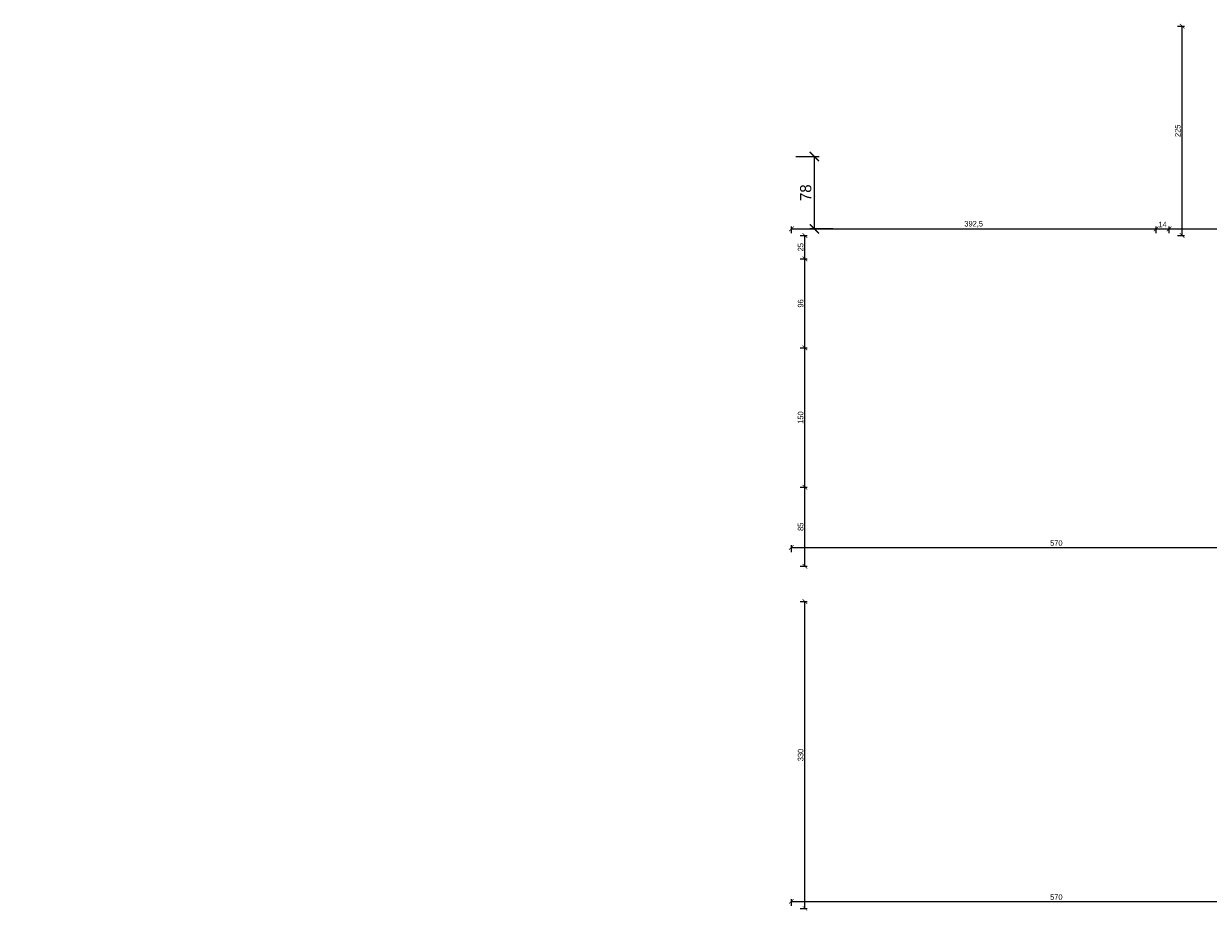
# Model space of a CAD drawing. Header units: millimetres. Extents: x -221 to 149158, y -114258 to 0.
# Tile 237 of 256: x 112245 to 113519, y -28793 to -27829. Entities that reach past the tile are written whole.
import ezdxf

# ---------------------------------------------------------------- set-up
doc = ezdxf.new("R2010")
doc.units = ezdxf.units.MM
doc.layers.get('0').update_dxf_attribs({"lineweight": 0})
doc.layers.add('powierzchnie', color=21, linetype='Continuous', lineweight=50)
doc.layers.add('wymiar..KF', color=12, linetype='Continuous', lineweight=5)
doc.styles.add('kamil', font='GOTHIC.TTF')
doc.dimstyles.new('100..KF', dxfattribs={"dimtxt": 12, "dimasz": 10, "dimexe": 5, "dimexo": 5, "dimgap": 3, "dimtad": 1, "dimdec": 1, "dimrnd": 0.5, "dimtxsty": 'kamil', "dimblk": 'ARCHTICK', "dimcen": 0, "dimclrd": 256, "dimclre": 256, "dimclrt": 256, "dimadec": 0, "dimazin": 0, "dimtfac": 1, "dimtdec": 1, "dimtofl": 0, "dimtmove": 0, "dimatfit": 3, "dimfxl": 10, "dimfxlon": 1, "dimlwd": 0, "dimlwe": 0, "dimarcsym": 0})
doc.dimstyles.new('50..KF', dxfattribs={"dimscale": 0.5, "dimtxt": 12, "dimasz": 10, "dimexe": 5, "dimexo": 5, "dimgap": 3, "dimtad": 1, "dimdec": 1, "dimrnd": 0.5, "dimtxsty": 'kamil', "dimblk": 'ARCHTICK', "dimcen": 0, "dimclrd": 256, "dimclre": 256, "dimclrt": 256, "dimadec": 0, "dimazin": 0, "dimtfac": 1, "dimtdec": 1, "dimtofl": 0, "dimtmove": 0, "dimatfit": 3, "dimfxl": 10, "dimfxlon": 1, "dimlwd": 0, "dimlwe": 0, "dimarcsym": 0})

# ---------------------------------------------------------------- blocks, each defined once
blk = doc.blocks.new('_ArchTick')
at = {"color": 0, "linetype": 'ByBlock', "const_width": 0.15}
blk.add_lwpolyline([(-0.5, -0.5), (0.5, 0.5)], dxfattribs=at)
blk = doc.blocks.new('*D1604')
at = {"layer": 'Defpoints', "color": 0, "transparency": 16777216}
for p in [(113640.2, -28392.1), (113070.2, -28412.4), (113640.2, -28412.4)]:
    blk.add_point(p, dxfattribs=at)
at = {"layer": 'wymiar..KF', "linetype": 'Continuous', "lineweight": 0, "transparency": 16777216}
for p, q in [((113070.2, -28397.1), (113070.2, -28389.6)), ((113070.2, -28392.1), (113640.2, -28392.1)), ((113640.2, -28397.1), (113640.2, -28389.6))]:
    blk.add_line(p, q, dxfattribs=at)
at = {"layer": 'wymiar..KF', "lineweight": 0, "transparency": 16777216, "xscale": 5, "yscale": 5, "zscale": 5, "rotation": 180}
blk.add_blockref('_ArchTick', (113070.2, -28392.1), dxfattribs=at)
at = {"layer": 'wymiar..KF', "lineweight": 0, "transparency": 16777216, "xscale": 5, "yscale": 5, "zscale": 5}
blk.add_blockref('_ArchTick', (113640.2, -28392.1), dxfattribs=at)
at = {"layer": 'wymiar..KF', "transparency": 16777216, "insert": (113355.2, -28387.4), "char_height": 6, "attachment_point": 5, "style": 'kamil'}
blk.add_mtext('570', dxfattribs=at)
blk = doc.blocks.new('*D1609')
at = {"layer": 'Defpoints', "color": 0, "transparency": 16777216}
for p in [(113462.5, -28049.4), (113070.2, -28056.5), (113462.5, -28056.5)]:
    blk.add_point(p, dxfattribs=at)
at = {"layer": 'wymiar..KF', "linetype": 'Continuous', "lineweight": 0, "transparency": 16777216}
for p, q in [((113070.2, -28054), (113070.2, -28046.9)), ((113070.2, -28049.4), (113462.5, -28049.4)), ((113462.5, -28054), (113462.5, -28046.9))]:
    blk.add_line(p, q, dxfattribs=at)
at = {"layer": 'wymiar..KF', "lineweight": 0, "transparency": 16777216, "xscale": 5, "yscale": 5, "zscale": 5, "rotation": 180}
blk.add_blockref('_ArchTick', (113070.2, -28049.4), dxfattribs=at)
at = {"layer": 'wymiar..KF', "lineweight": 0, "transparency": 16777216, "xscale": 5, "yscale": 5, "zscale": 5}
blk.add_blockref('_ArchTick', (113462.5, -28049.4), dxfattribs=at)
at = {"layer": 'wymiar..KF', "transparency": 16777216, "insert": (113266.3, -28044.4), "char_height": 6, "attachment_point": 5, "style": 'kamil'}
blk.add_mtext('392,5', dxfattribs=at)
blk = doc.blocks.new('*D1596')
at = {"layer": 'Defpoints', "color": 0, "linetype": 'ByBlock', "lineweight": 40, "transparency": 16777216}
for p in [(113476.5, -28049.4), (113462.5, -28056.5), (113476.5, -28056.5)]:
    blk.add_point(p, dxfattribs=at)
at = {"layer": 'wymiar..KF', "linetype": 'Continuous', "lineweight": 0, "transparency": 16777216}
for p, q in [((113462.5, -28054), (113462.5, -28046.9)), ((113462.5, -28049.4), (113476.5, -28049.4)), ((113476.5, -28054), (113476.5, -28046.9))]:
    blk.add_line(p, q, dxfattribs=at)
at = {"layer": 'wymiar..KF', "linetype": 'ByBlock', "lineweight": 0, "transparency": 16777216, "xscale": 5, "yscale": 5, "zscale": 5, "rotation": 180}
blk.add_blockref('_ArchTick', (113462.5, -28049.4), dxfattribs=at)
at = {"layer": 'wymiar..KF', "linetype": 'ByBlock', "lineweight": 0, "transparency": 16777216, "xscale": 5, "yscale": 5, "zscale": 5}
blk.add_blockref('_ArchTick', (113476.5, -28049.4), dxfattribs=at)
at = {"layer": 'wymiar..KF', "linetype": 'ByBlock', "transparency": 16777216, "insert": (113469.5, -28044.8), "char_height": 6, "attachment_point": 5, "style": 'kamil'}
blk.add_mtext('14', dxfattribs=at)
blk = doc.blocks.new('*D1597')
at = {"layer": 'Defpoints', "color": 0, "linetype": 'ByBlock', "lineweight": 40, "transparency": 16777216}
for p in [(113650.5, -28049.4), (113476.5, -28056.5), (113650.5, -28056.5)]:
    blk.add_point(p, dxfattribs=at)
at = {"layer": 'wymiar..KF', "linetype": 'Continuous', "lineweight": 0, "transparency": 16777216}
for p, q in [((113476.5, -28054), (113476.5, -28046.9)), ((113476.5, -28049.4), (113650.5, -28049.4)), ((113650.5, -28054), (113650.5, -28046.9))]:
    blk.add_line(p, q, dxfattribs=at)
at = {"layer": 'wymiar..KF', "linetype": 'ByBlock', "lineweight": 0, "transparency": 16777216, "xscale": 5, "yscale": 5, "zscale": 5, "rotation": 180}
blk.add_blockref('_ArchTick', (113476.5, -28049.4), dxfattribs=at)
at = {"layer": 'wymiar..KF', "linetype": 'ByBlock', "lineweight": 0, "transparency": 16777216, "xscale": 5, "yscale": 5, "zscale": 5}
blk.add_blockref('_ArchTick', (113650.5, -28049.4), dxfattribs=at)
at = {"layer": 'wymiar..KF', "linetype": 'ByBlock', "transparency": 16777216, "insert": (113563.5, -28044.7), "char_height": 6, "attachment_point": 5, "style": 'kamil'}
blk.add_mtext('174', dxfattribs=at)
blk = doc.blocks.new('*D1599')
at = {"layer": 'Defpoints', "color": 0, "lineweight": 40, "transparency": 16777216}
for p in [(113475.2, -27831.4), (113490.5, -27831.4), (113475.2, -28056.4)]:
    blk.add_point(p, dxfattribs=at)
at = {"layer": 'wymiar..KF', "linetype": 'Continuous', "lineweight": 0, "transparency": 16777216}
for p, q in [((113485.5, -27831.4), (113493, -27831.4)), ((113490.5, -28056.4), (113490.5, -27831.4)), ((113485.5, -28056.4), (113493, -28056.4))]:
    blk.add_line(p, q, dxfattribs=at)
at = {"layer": 'wymiar..KF', "lineweight": 0, "transparency": 16777216, "xscale": 5, "yscale": 5, "zscale": 5}
for p, rotation in [((113490.5, -27831.4), 90), ((113490.5, -28056.4), 270)]:
    blk.add_blockref('_ArchTick', p, dxfattribs=dict(at, rotation=rotation))
at = {"layer": 'wymiar..KF', "transparency": 16777216, "insert": (113485.8, -27943.9), "char_height": 6, "attachment_point": 5, "rotation": 90, "style": 'kamil'}
blk.add_mtext('225', dxfattribs=at)
blk = doc.blocks.new('*D1600')
at = {"layer": 'Defpoints', "color": 0, "lineweight": 40, "transparency": 16777216}
for p in [(113640.2, -28772.8), (113070.2, -28793.2), (113640.2, -28793.2)]:
    blk.add_point(p, dxfattribs=at)
at = {"layer": 'wymiar..KF', "linetype": 'Continuous', "lineweight": 0, "transparency": 16777216}
for p, q in [((113070.2, -28777.8), (113070.2, -28770.3)), ((113070.2, -28772.8), (113640.2, -28772.8)), ((113640.2, -28777.8), (113640.2, -28770.3))]:
    blk.add_line(p, q, dxfattribs=at)
at = {"layer": 'wymiar..KF', "lineweight": 0, "transparency": 16777216, "xscale": 5, "yscale": 5, "zscale": 5, "rotation": 180}
blk.add_blockref('_ArchTick', (113070.2, -28772.8), dxfattribs=at)
at = {"layer": 'wymiar..KF', "lineweight": 0, "transparency": 16777216, "xscale": 5, "yscale": 5, "zscale": 5}
blk.add_blockref('_ArchTick', (113640.2, -28772.8), dxfattribs=at)
at = {"layer": 'wymiar..KF', "transparency": 16777216, "insert": (113355.2, -28768.2), "char_height": 6, "attachment_point": 5, "style": 'kamil'}
blk.add_mtext('570', dxfattribs=at)
blk = doc.blocks.new('*D1618')
at = {"layer": 'Defpoints', "color": 0, "transparency": 16777216}
for p in [(113070.2, -28450.3), (113084.8, -28450.3), (113070.2, -28780.4)]:
    blk.add_point(p, dxfattribs=at)
at = {"layer": 'wymiar..KF', "linetype": 'Continuous', "lineweight": 0, "transparency": 16777216}
for p, q in [((113079.8, -28450.3), (113087.3, -28450.3)), ((113084.8, -28780.4), (113084.8, -28450.3)), ((113079.8, -28780.4), (113087.3, -28780.4))]:
    blk.add_line(p, q, dxfattribs=at)
at = {"layer": 'wymiar..KF', "lineweight": 0, "transparency": 16777216, "xscale": 5, "yscale": 5, "zscale": 5}
for p, rotation in [((113084.8, -28450.3), 90), ((113084.8, -28780.4), 270)]:
    blk.add_blockref('_ArchTick', p, dxfattribs=dict(at, rotation=rotation))
at = {"layer": 'wymiar..KF', "transparency": 16777216, "insert": (113080.2, -28615.4), "char_height": 6, "attachment_point": 5, "rotation": 90, "style": 'kamil'}
blk.add_mtext('330', dxfattribs=at)
blk = doc.blocks.new('*D1625')
at = {"layer": 'Defpoints', "color": 0, "transparency": 16777216}
for p in [(14.6, -28412.4), (113070.2, -28412.4), (0, -28450.3)]:
    blk.add_point(p, dxfattribs=at)
at = {"layer": 'wymiar..KF', "linetype": 'Continuous', "lineweight": 0, "transparency": 16777216}
for p, q in [((19.6, -28412.4), (12.1, -28412.4)), ((14.6, -28450.3), (14.6, -28412.4)), ((9.6, -28450.3), (17.1, -28450.3))]:
    blk.add_line(p, q, dxfattribs=at)
at = {"layer": 'wymiar..KF', "lineweight": 0, "transparency": 16777216, "xscale": 5, "yscale": 5, "zscale": 5}
for p, rotation in [((14.6, -28412.4), 90), ((14.6, -28450.3), 270)]:
    blk.add_blockref('_ArchTick', p, dxfattribs=dict(at, rotation=rotation))
at = {"layer": 'wymiar..KF', "transparency": 16777216, "insert": (10, -28431.4), "char_height": 6, "attachment_point": 5, "rotation": 90, "style": 'kamil'}
blk.add_mtext('38', dxfattribs=at)
blk = doc.blocks.new('*D1626')
at = {"layer": 'Defpoints', "color": 0, "transparency": 16777216}
for p in [(113070.2, -28327.4), (113084.8, -28327.4), (113070.2, -28412.4)]:
    blk.add_point(p, dxfattribs=at)
at = {"layer": 'wymiar..KF', "linetype": 'Continuous', "lineweight": 0, "transparency": 16777216}
for p, q in [((113079.8, -28327.4), (113087.3, -28327.4)), ((113084.8, -28412.4), (113084.8, -28327.4)), ((113079.8, -28412.4), (113087.3, -28412.4))]:
    blk.add_line(p, q, dxfattribs=at)
at = {"layer": 'wymiar..KF', "lineweight": 0, "transparency": 16777216, "xscale": 5, "yscale": 5, "zscale": 5}
for p, rotation in [((113084.8, -28327.4), 90), ((113084.8, -28412.4), 270)]:
    blk.add_blockref('_ArchTick', p, dxfattribs=dict(at, rotation=rotation))
at = {"layer": 'wymiar..KF', "transparency": 16777216, "insert": (113080.2, -28369.9), "char_height": 6, "attachment_point": 5, "rotation": 90, "style": 'kamil'}
blk.add_mtext('85', dxfattribs=at)
blk = doc.blocks.new('*D1627')
at = {"layer": 'Defpoints', "color": 0, "transparency": 16777216}
for p in [(113070.2, -28177.4), (113084.8, -28177.4), (113070.2, -28327.4)]:
    blk.add_point(p, dxfattribs=at)
at = {"layer": 'wymiar..KF', "linetype": 'Continuous', "lineweight": 0, "transparency": 16777216}
for p, q in [((113079.8, -28177.4), (113087.3, -28177.4)), ((113084.8, -28327.4), (113084.8, -28177.4)), ((113079.8, -28327.4), (113087.3, -28327.4))]:
    blk.add_line(p, q, dxfattribs=at)
at = {"layer": 'wymiar..KF', "lineweight": 0, "transparency": 16777216, "xscale": 5, "yscale": 5, "zscale": 5}
for p, rotation in [((113084.8, -28177.4), 90), ((113084.8, -28327.4), 270)]:
    blk.add_blockref('_ArchTick', p, dxfattribs=dict(at, rotation=rotation))
at = {"layer": 'wymiar..KF', "transparency": 16777216, "insert": (113080.2, -28252.4), "char_height": 6, "attachment_point": 5, "rotation": 90, "style": 'kamil'}
blk.add_mtext('150', dxfattribs=at)
blk = doc.blocks.new('*D1628')
at = {"layer": 'Defpoints', "color": 0, "transparency": 16777216}
for p in [(113070.2, -28081.7), (113084.8, -28081.7), (113070.2, -28177.4)]:
    blk.add_point(p, dxfattribs=at)
at = {"layer": 'wymiar..KF', "linetype": 'Continuous', "lineweight": 0, "transparency": 16777216}
for p, q in [((113079.8, -28081.7), (113087.3, -28081.7)), ((113084.8, -28177.4), (113084.8, -28081.7)), ((113079.8, -28177.4), (113087.3, -28177.4))]:
    blk.add_line(p, q, dxfattribs=at)
at = {"layer": 'wymiar..KF', "lineweight": 0, "transparency": 16777216, "xscale": 5, "yscale": 5, "zscale": 5}
for p, rotation in [((113084.8, -28081.7), 90), ((113084.8, -28177.4), 270)]:
    blk.add_blockref('_ArchTick', p, dxfattribs=dict(at, rotation=rotation))
at = {"layer": 'wymiar..KF', "transparency": 16777216, "insert": (113080.2, -28129.6), "char_height": 6, "attachment_point": 5, "rotation": 90, "style": 'kamil'}
blk.add_mtext('96', dxfattribs=at)
blk = doc.blocks.new('*D1629')
at = {"layer": 'Defpoints', "color": 0, "transparency": 16777216}
for p in [(113070.2, -28056.5), (113084.8, -28056.5), (113070.2, -28081.7)]:
    blk.add_point(p, dxfattribs=at)
at = {"layer": 'wymiar..KF', "linetype": 'Continuous', "lineweight": 0, "transparency": 16777216}
for p, q in [((113079.8, -28056.5), (113087.3, -28056.5)), ((113084.8, -28081.7), (113084.8, -28056.5)), ((113079.8, -28081.7), (113087.3, -28081.7))]:
    blk.add_line(p, q, dxfattribs=at)
at = {"layer": 'wymiar..KF', "lineweight": 0, "transparency": 16777216, "xscale": 5, "yscale": 5, "zscale": 5}
for p, rotation in [((113084.8, -28056.5), 90), ((113084.8, -28081.7), 270)]:
    blk.add_blockref('_ArchTick', p, dxfattribs=dict(at, rotation=rotation))
at = {"layer": 'wymiar..KF', "transparency": 16777216, "insert": (113080.2, -28069.1), "char_height": 6, "attachment_point": 5, "rotation": 90, "style": 'kamil'}
blk.add_mtext('25', dxfattribs=at)
blk = doc.blocks.new('*D1653')
at = {"layer": 'Defpoints', "color": 0, "linetype": 'ByBlock', "transparency": 16777216}
for p in [(113070.2, -27971.5), (113095, -27971.5), (113206.4, -28049.5)]:
    blk.add_point(p, dxfattribs=at)
at = {"layer": 'powierzchnie', "linetype": 'Continuous', "lineweight": 0, "transparency": 16777216}
for p, q in [((113075.2, -27971.5), (113100, -27971.5)), ((113095, -28049.5), (113095, -27971.5)), ((113115, -28049.5), (113090, -28049.5))]:
    blk.add_line(p, q, dxfattribs=at)
at = {"layer": 'powierzchnie', "linetype": 'ByBlock', "lineweight": 0, "transparency": 16777216, "xscale": 10, "yscale": 10, "zscale": 10}
for p, rotation in [((113095, -27971.5), 90), ((113095, -28049.5), 270)]:
    blk.add_blockref('_ArchTick', p, dxfattribs=dict(at, rotation=rotation))
at = {"layer": 'powierzchnie', "linetype": 'ByBlock', "transparency": 16777216, "insert": (113085.7, -28010.5), "char_height": 12, "attachment_point": 5, "rotation": 90, "style": 'kamil'}
blk.add_mtext('78', dxfattribs=at)

msp = doc.modelspace()

# ---------------------------------------------------------------- dimensions: what is measured, and where the dimension line sits
at = {"layer": 'powierzchnie', "linetype": 'ByBlock'}
dim = msp.add_linear_dim(base=(113094.96, -27971.46), p1=(113206.39, -28049.46), p2=(113070.21, -27971.46), angle=90, dimstyle='100..KF', override={"dimfxl": 20}, dxfattribs=at)
dim.commit()
dim.dimension.update_dxf_attribs({"geometry": '*D1653', "text_midpoint": (113085.66, -28010.46)})
at = {"layer": 'wymiar..KF'}
dim = msp.add_linear_dim(base=(113490.48, -27831.45), p1=(113475.21, -28056.45), p2=(113475.21, -27831.45), angle=90, dimstyle='50..KF', dxfattribs=at)
dim.commit()
dim.dimension.update_dxf_attribs({"geometry": '*D1599', "text_midpoint": (113485.83, -27943.95)})
for base, p1, p2, picture, middle in [((113462.4644, -28049.3516), (113070.207, -28056.4608), (113462.4644, -28056.4549), '*D1609', (113266.3357, -28044.4253)), ((113640.21, -28392.09), (113070.21, -28412.45), (113640.21, -28412.45), '*D1604', (113355.21, -28387.44)), ((113640.21, -28772.84), (113070.21, -28793.2), (113640.21, -28793.2), '*D1600', (113355.21, -28768.19))]:
    dim = msp.add_linear_dim(base=base, p1=p1, p2=p2, dimstyle='50..KF', override={"dimtmove": 1}, dxfattribs=at)
    dim.commit()
    dim.dimension.update_dxf_attribs({"geometry": picture, "text_midpoint": middle})
at = {"layer": 'wymiar..KF', "linetype": 'ByBlock'}
for base, p1, p2, picture, middle in [((113476.46, -28049.35), (113462.46, -28056.45), (113476.46, -28056.45), '*D1596', (113469.46, -28044.78)), ((113650.46, -28049.35), (113476.46, -28056.45), (113650.46, -28056.45), '*D1597', (113563.46, -28044.7))]:
    dim = msp.add_linear_dim(base=base, p1=p1, p2=p2, dimstyle='50..KF', override={"dimtmove": 1}, dxfattribs=at)
    dim.commit()
    dim.dimension.update_dxf_attribs({"geometry": picture, "text_midpoint": middle})
at = {"layer": 'wymiar..KF'}
for base, p1, p2, picture, middle in [((113084.81, -28056.46), (113070.21, -28081.68), (113070.21, -28056.46), '*D1629', (113080.16, -28069.07)), ((113084.81, -28081.68), (113070.21, -28177.45), (113070.21, -28081.68), '*D1628', (113080.16, -28129.56)), ((113084.81, -28177.45), (113070.21, -28327.45), (113070.21, -28177.45), '*D1627', (113080.16, -28252.45)), ((113084.81, -28327.45), (113070.21, -28412.45), (113070.21, -28327.45), '*D1626', (113080.16, -28369.95)), ((14.6, -28412.45), (0, -28450.34), (113070.21, -28412.45), '*D1625', (9.95, -28431.4)), ((113084.81, -28450.34), (113070.21, -28780.45), (113070.21, -28450.34), '*D1618', (113080.16, -28615.4))]:
    dim = msp.add_linear_dim(base=base, p1=p1, p2=p2, angle=90, dimstyle='50..KF', override={"dimtmove": 1}, dxfattribs=at)
    dim.commit()
    dim.dimension.update_dxf_attribs({"geometry": picture, "text_midpoint": middle})

doc.saveas('drawing.dxf')
